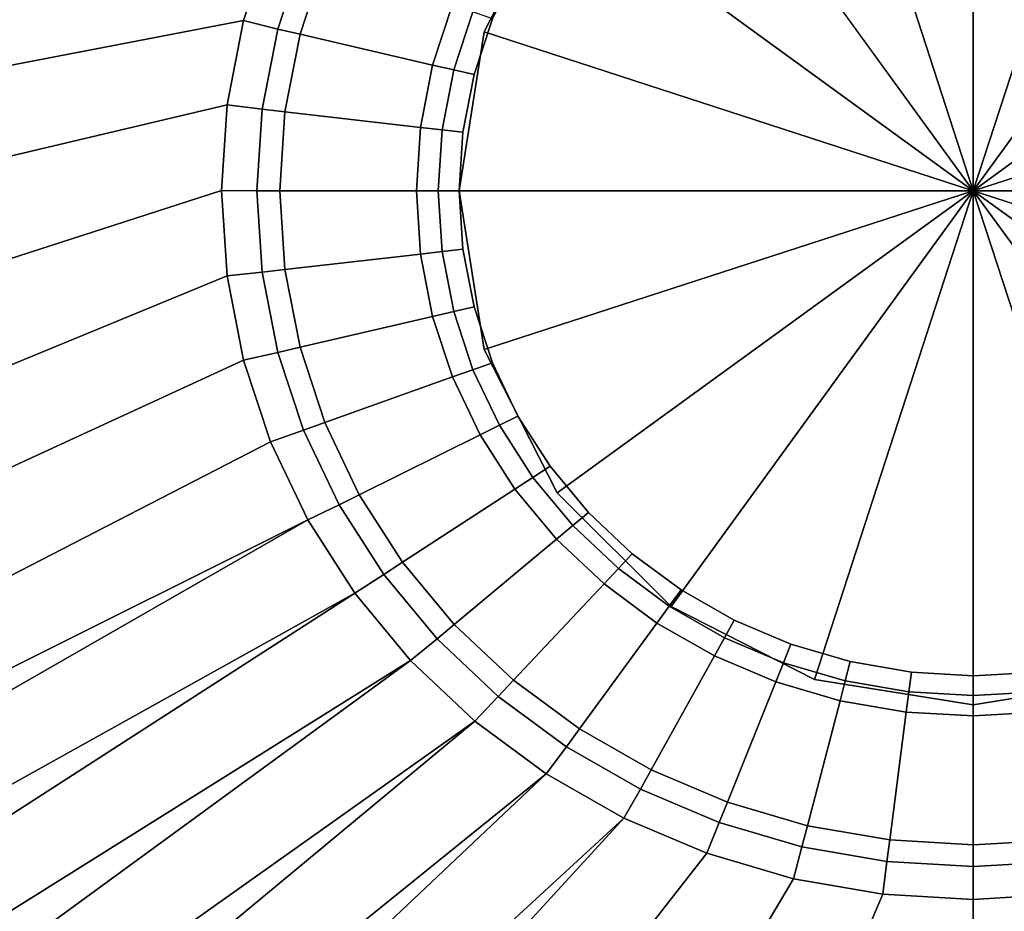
# Model space of a CAD drawing. Extents: x 0 to 1.75, y -0.8 to 0.
# Tile 35 of 77: x 0.8194 to 0.8768, y -0.3228 to -0.2708. Entities that reach past the tile are written whole.
import ezdxf

# ---------------------------------------------------------------- set-up
doc = ezdxf.new("R2010")
doc.units = 0
for name, color, linetype in [('L1_BECKEN_AUSSEN_0', 7, 'CONTINUOUS'), ('L2_BECKEN_INNEN_0', 7, 'CONTINUOUS'), ('L3_DRAIN_004_D60', 7, 'CONTINUOUS')]:
    doc.layers.add(name, color=color, linetype=linetype)

msp = doc.modelspace()

# ---------------------------------------------------------------- linework, layer by layer
at = {"layer": 'L1_BECKEN_AUSSEN_0', "color": 153}
for points, invisible_edges in [([(0.875, -0.4, 0.153849), (0.708174, -0.214834, 0.153849), (0.757253, -0.213027, 0.153849), (0.875, -0.4, 0.153849)], 13), ([(0.875, -0.4, 0.153849), (0.757253, -0.213027, 0.153849), (0.875, -0.213027, 0.153849), (0.875, -0.4, 0.153849)], 9), ([(0.992747, -0.213027, 0.153849), (0.875, -0.4, 0.153849), (0.875, -0.213027, 0.153849), (0.992747, -0.213027, 0.153849)], 9), ([(0.875, -0.4, 0.153849), (0.992747, -0.213027, 0.153849), (1.306351, -0.4, 0.153849), (0.875, -0.4, 0.153849)], 11), ([(0.875, -0.4, 0.153849), (0.654324, -0.219254, 0.153849), (0.708174, -0.214834, 0.153849), (0.875, -0.4, 0.153849)], 13), ([(0.875, -0.4, 0.153849), (0.616042, -0.224202, 0.153849), (0.654324, -0.219254, 0.153849), (0.875, -0.4, 0.153849)], 13), ([(0.875, -0.4, 0.153849), (0.579718, -0.231756, 0.153849), (0.616042, -0.224202, 0.153849), (0.875, -0.4, 0.153849)], 13), ([(0.875, -0.4, 0.153849), (0.546256, -0.242096, 0.153849), (0.579718, -0.231756, 0.153849), (0.875, -0.4, 0.153849)], 13), ([(0.875, -0.4, 0.153849), (0.515172, -0.256605, 0.153849), (0.546256, -0.242096, 0.153849), (0.875, -0.4, 0.153849)], 13), ([(0.875, -0.4, 0.153849), (0.489, -0.274282, 0.153849), (0.515172, -0.256605, 0.153849), (0.875, -0.4, 0.153849)], 13), ([(0.875, -0.4, 0.153849), (0.468908, -0.294021, 0.153849), (0.489, -0.274282, 0.153849), (0.875, -0.4, 0.153849)], 13), ([(0.875, -0.4, 0.153849), (0.456343, -0.31537, 0.153849), (0.468908, -0.294021, 0.153849), (0.875, -0.4, 0.153849)], 13), ([(0.875, -0.4, 0.153849), (0.448526, -0.337916, 0.153849), (0.456343, -0.31537, 0.153849), (0.875, -0.4, 0.153849)], 13)]:
    msp.add_3dface(points, dxfattribs=dict(at, invisible_edges=invisible_edges))
at = {"layer": 'L2_BECKEN_INNEN_0', "color": 8}
for points, invisible_edges in [([(0.86782, -0.25325, 0.179051), (0.871384, -0.308834, 0.179051), (0.871384, -0.252634, 0.179051), (0.86782, -0.25325, 0.179051)], 11), ([(0.871384, -0.252634, 0.179051), (0.875, -0.309041, 0.179051), (0.875, -0.252428, 0.179051), (0.871384, -0.252634, 0.179051)], 11), ([(0.871384, -0.252634, 0.179051), (0.871384, -0.308834, 0.179051), (0.875, -0.309041, 0.179051), (0.871384, -0.252634, 0.179051)], 13), ([(0.875, -0.252428, 0.179051), (0.875, -0.309041, 0.179051), (0.878616, -0.252634, 0.179051), (0.875, -0.252428, 0.179051)], 11), ([(0.878616, -0.252634, 0.179051), (0.875, -0.309041, 0.179051), (0.878616, -0.308834, 0.179051), (0.878616, -0.252634, 0.179051)], 13), ([(0.864361, -0.254267, 0.179051), (0.86782, -0.308218, 0.179051), (0.86782, -0.25325, 0.179051), (0.864361, -0.254267, 0.179051)], 11), ([(0.86782, -0.25325, 0.179051), (0.86782, -0.308218, 0.179051), (0.871384, -0.308834, 0.179051), (0.86782, -0.25325, 0.179051)], 13), ([(0.861057, -0.25567, 0.179051), (0.864361, -0.307201, 0.179051), (0.864361, -0.254267, 0.179051), (0.861057, -0.25567, 0.179051)], 11), ([(0.864361, -0.254267, 0.179051), (0.864361, -0.307201, 0.179051), (0.86782, -0.308218, 0.179051), (0.864361, -0.254267, 0.179051)], 13), ([(0.857957, -0.257439, 0.179051), (0.861057, -0.305798, 0.179051), (0.861057, -0.25567, 0.179051), (0.857957, -0.257439, 0.179051)], 11), ([(0.861057, -0.25567, 0.179051), (0.861057, -0.305798, 0.179051), (0.864361, -0.307201, 0.179051), (0.861057, -0.25567, 0.179051)], 13), ([(0.838907, -0.257207, 0.182841), (0.536417, -0.264628, 0.182893), (0.511853, -0.280805, 0.182987), (0.838907, -0.257207, 0.182841)], 8), ([(0.838907, -0.257207, 0.182841), (0.511853, -0.280805, 0.182987), (0.836168, -0.261483, 0.182841), (0.838907, -0.257207, 0.182841)], 8), ([(0.855105, -0.259547, 0.179051), (0.855105, -0.301922, 0.179051), (0.857957, -0.257439, 0.179051), (0.855105, -0.259547, 0.179051)], 11), ([(0.857957, -0.257439, 0.179051), (0.855105, -0.301922, 0.179051), (0.857957, -0.30403, 0.179051), (0.857957, -0.257439, 0.179051)], 13), ([(0.857957, -0.257439, 0.179051), (0.857957, -0.30403, 0.179051), (0.861057, -0.305798, 0.179051), (0.857957, -0.257439, 0.179051)], 13), ([(0.852543, -0.261964, 0.179051), (0.855105, -0.301922, 0.179051), (0.855105, -0.259547, 0.179051), (0.852543, -0.261964, 0.179051)], 11), ([(0.836168, -0.261483, 0.182841), (0.511853, -0.280805, 0.182987), (0.493003, -0.298926, 0.183055), (0.836168, -0.261483, 0.182841)], 8), ([(0.836168, -0.261483, 0.182841), (0.493003, -0.298926, 0.183055), (0.833994, -0.266039, 0.182841), (0.836168, -0.261483, 0.182841)], 8), ([(0.850309, -0.264654, 0.179051), (0.852543, -0.299505, 0.179051), (0.852543, -0.261964, 0.179051), (0.850309, -0.264654, 0.179051)], 11), ([(0.852543, -0.261964, 0.179051), (0.852543, -0.299505, 0.179051), (0.855105, -0.301922, 0.179051), (0.852543, -0.261964, 0.179051)], 13), ([(0.848434, -0.26758, 0.179051), (0.850309, -0.296814, 0.179051), (0.850309, -0.264654, 0.179051), (0.848434, -0.26758, 0.179051)], 11), ([(0.850309, -0.264654, 0.179051), (0.850309, -0.296814, 0.179051), (0.852543, -0.299505, 0.179051), (0.850309, -0.264654, 0.179051)], 13), ([(0.833994, -0.266039, 0.182841), (0.493003, -0.298926, 0.183055), (0.481085, -0.318527, 0.183123), (0.833994, -0.266039, 0.182841)], 8), ([(0.481085, -0.318527, 0.183123), (0.832418, -0.270809, 0.182841), (0.833994, -0.266039, 0.182841), (0.481085, -0.318527, 0.183123)], 9), ([(0.83442, -0.271297, 0.182841), (0.833994, -0.266039, 0.182841), (0.832418, -0.270809, 0.182841), (0.83442, -0.271297, 0.182841)], 9), ([(0.833994, -0.266039, 0.182841), (0.83442, -0.271297, 0.182841), (0.835921, -0.266751, 0.182841), (0.833994, -0.266039, 0.182841)], 9), ([(0.835719, -0.2716, 0.182361), (0.835921, -0.266751, 0.182841), (0.83442, -0.271297, 0.182841), (0.835719, -0.2716, 0.182361)], 9), ([(0.835921, -0.266751, 0.182841), (0.835719, -0.2716, 0.182361), (0.837173, -0.267199, 0.182361), (0.835921, -0.266751, 0.182841)], 9), ([(0.843453, -0.273398, 0.179505), (0.837173, -0.267199, 0.182361), (0.835719, -0.2716, 0.182361), (0.843453, -0.273398, 0.179505)], 9), ([(0.837173, -0.267199, 0.182361), (0.843453, -0.273398, 0.179505), (0.84462, -0.269864, 0.179505), (0.837173, -0.267199, 0.182361)], 9), ([(0.846948, -0.270697, 0.179051), (0.848434, -0.293889, 0.179051), (0.848434, -0.26758, 0.179051), (0.846948, -0.270697, 0.179051)], 11), ([(0.848434, -0.26758, 0.179051), (0.848434, -0.293889, 0.179051), (0.850309, -0.296814, 0.179051), (0.848434, -0.26758, 0.179051)], 13), ([(0.844683, -0.273684, 0.179051), (0.84462, -0.269864, 0.179505), (0.843453, -0.273398, 0.179505), (0.844683, -0.273684, 0.179051)], 9), ([(0.84462, -0.269864, 0.179505), (0.844683, -0.273684, 0.179051), (0.845805, -0.270288, 0.179051), (0.84462, -0.269864, 0.179505)], 9), ([(0.84587, -0.27396, 0.179051), (0.845805, -0.270288, 0.179051), (0.844683, -0.273684, 0.179051), (0.84587, -0.27396, 0.179051)], 9), ([(0.845805, -0.270288, 0.179051), (0.84587, -0.27396, 0.179051), (0.846948, -0.270697, 0.179051), (0.845805, -0.270288, 0.179051)], 9), ([(0.832418, -0.270809, 0.182841), (0.481085, -0.318527, 0.183123), (0.473625, -0.339554, 0.183151), (0.832418, -0.270809, 0.182841)], 9), ([(0.473625, -0.339554, 0.183151), (0.831464, -0.275724, 0.182841), (0.832418, -0.270809, 0.182841), (0.473625, -0.339554, 0.183151)], 9), ([(0.83351, -0.275981, 0.182841), (0.832418, -0.270809, 0.182841), (0.831464, -0.275724, 0.182841), (0.83351, -0.275981, 0.182841)], 9), ([(0.832418, -0.270809, 0.182841), (0.83351, -0.275981, 0.182841), (0.83442, -0.271297, 0.182841), (0.832418, -0.270809, 0.182841)], 9), ([(0.84587, -0.27396, 0.179051), (0.846948, -0.290772, 0.179051), (0.846948, -0.270697, 0.179051), (0.84587, -0.27396, 0.179051)], 11), ([(0.846948, -0.270697, 0.179051), (0.846948, -0.290772, 0.179051), (0.848434, -0.293889, 0.179051), (0.846948, -0.270697, 0.179051)], 13), ([(0.834839, -0.276133, 0.182361), (0.83442, -0.271297, 0.182841), (0.83351, -0.275981, 0.182841), (0.834839, -0.276133, 0.182361)], 9), ([(0.83442, -0.271297, 0.182841), (0.834839, -0.276133, 0.182361), (0.835719, -0.2716, 0.182361), (0.83442, -0.271297, 0.182841)], 9), ([(0.842746, -0.277039, 0.179505), (0.835719, -0.2716, 0.182361), (0.834839, -0.276133, 0.182361), (0.842746, -0.277039, 0.179505)], 9), ([(0.835719, -0.2716, 0.182361), (0.842746, -0.277039, 0.179505), (0.843453, -0.273398, 0.179505), (0.835719, -0.2716, 0.182361)], 9), ([(0.844004, -0.277183, 0.179051), (0.843453, -0.273398, 0.179505), (0.842746, -0.277039, 0.179505), (0.844004, -0.277183, 0.179051)], 9), ([(0.843453, -0.273398, 0.179505), (0.844004, -0.277183, 0.179051), (0.844683, -0.273684, 0.179051), (0.843453, -0.273398, 0.179505)], 9), ([(0.845217, -0.277322, 0.179051), (0.844683, -0.273684, 0.179051), (0.844004, -0.277183, 0.179051), (0.845217, -0.277322, 0.179051)], 9), ([(0.844683, -0.273684, 0.179051), (0.845217, -0.277322, 0.179051), (0.84587, -0.27396, 0.179051), (0.844683, -0.273684, 0.179051)], 9), ([(0.845217, -0.277322, 0.179051), (0.84587, -0.287508, 0.179051), (0.84587, -0.27396, 0.179051), (0.845217, -0.277322, 0.179051)], 11), ([(0.84587, -0.27396, 0.179051), (0.84587, -0.287508, 0.179051), (0.846948, -0.290772, 0.179051), (0.84587, -0.27396, 0.179051)], 13), ([(0.831464, -0.275724, 0.182841), (0.473625, -0.339554, 0.183151), (0.469713, -0.361257, 0.183161), (0.831464, -0.275724, 0.182841)], 9), ([(0.469713, -0.361257, 0.183161), (0.831144, -0.280712, 0.182841), (0.831464, -0.275724, 0.182841), (0.469713, -0.361257, 0.183161)], 9), ([(0.833205, -0.280734, 0.182841), (0.831464, -0.275724, 0.182841), (0.831144, -0.280712, 0.182841), (0.833205, -0.280734, 0.182841)], 9), ([(0.831464, -0.275724, 0.182841), (0.833205, -0.280734, 0.182841), (0.83351, -0.275981, 0.182841), (0.831464, -0.275724, 0.182841)], 9), ([(0.834544, -0.280734, 0.182361), (0.83351, -0.275981, 0.182841), (0.833205, -0.280734, 0.182841), (0.834544, -0.280734, 0.182361)], 9), ([(0.83351, -0.275981, 0.182841), (0.834544, -0.280734, 0.182361), (0.834839, -0.276133, 0.182361), (0.83351, -0.275981, 0.182841)], 9), ([(0.842509, -0.280734, 0.179505), (0.834839, -0.276133, 0.182361), (0.834544, -0.280734, 0.182361), (0.842509, -0.280734, 0.179505)], 9), ([(0.834839, -0.276133, 0.182361), (0.842509, -0.280734, 0.179505), (0.842746, -0.277039, 0.179505), (0.834839, -0.276133, 0.182361)], 9), ([(0.843776, -0.280734, 0.179051), (0.842746, -0.277039, 0.179505), (0.842509, -0.280734, 0.179505), (0.843776, -0.280734, 0.179051)], 9), ([(0.842746, -0.277039, 0.179505), (0.843776, -0.280734, 0.179051), (0.844004, -0.277183, 0.179051), (0.842746, -0.277039, 0.179505)], 9), ([(0.844998, -0.280734, 0.179051), (0.844004, -0.277183, 0.179051), (0.843776, -0.280734, 0.179051), (0.844998, -0.280734, 0.179051)], 9), ([(0.844004, -0.277183, 0.179051), (0.844998, -0.280734, 0.179051), (0.845217, -0.277322, 0.179051), (0.844004, -0.277183, 0.179051)], 9), ([(0.845217, -0.284146, 0.179051), (0.845217, -0.277322, 0.179051), (0.844998, -0.280734, 0.179051), (0.845217, -0.284146, 0.179051)], 9), ([(0.845217, -0.277322, 0.179051), (0.845217, -0.284146, 0.179051), (0.84587, -0.287508, 0.179051), (0.845217, -0.277322, 0.179051)], 13), ([(0.469713, -0.434604, 0.183161), (0.831144, -0.280712, 0.182841), (0.46884, -0.397931, 0.183182), (0.469713, -0.434604, 0.183161)], 9), ([(0.831144, -0.280712, 0.182841), (0.469713, -0.361257, 0.183161), (0.46884, -0.397931, 0.183182), (0.831144, -0.280712, 0.182841)], 9), ([(0.831144, -0.280712, 0.182841), (0.469713, -0.434604, 0.183161), (0.831464, -0.285699, 0.182841), (0.831144, -0.280712, 0.182841)], 9), ([(0.831464, -0.285699, 0.182841), (0.833205, -0.280734, 0.182841), (0.831144, -0.280712, 0.182841), (0.831464, -0.285699, 0.182841)], 9), ([(0.833205, -0.280734, 0.182841), (0.831464, -0.285699, 0.182841), (0.83351, -0.285487, 0.182841), (0.833205, -0.280734, 0.182841)], 9), ([(0.83351, -0.285487, 0.182841), (0.834544, -0.280734, 0.182361), (0.833205, -0.280734, 0.182841), (0.83351, -0.285487, 0.182841)], 9), ([(0.834544, -0.280734, 0.182361), (0.83351, -0.285487, 0.182841), (0.834839, -0.285335, 0.182361), (0.834544, -0.280734, 0.182361)], 9), ([(0.834839, -0.285335, 0.182361), (0.842509, -0.280734, 0.179505), (0.834544, -0.280734, 0.182361), (0.834839, -0.285335, 0.182361)], 9), ([(0.842509, -0.280734, 0.179505), (0.834839, -0.285335, 0.182361), (0.842746, -0.284429, 0.179505), (0.842509, -0.280734, 0.179505)], 9), ([(0.842746, -0.284429, 0.179505), (0.843776, -0.280734, 0.179051), (0.842509, -0.280734, 0.179505), (0.842746, -0.284429, 0.179505)], 9), ([(0.843776, -0.280734, 0.179051), (0.842746, -0.284429, 0.179505), (0.844004, -0.284285, 0.179051), (0.843776, -0.280734, 0.179051)], 9), ([(0.844004, -0.284285, 0.179051), (0.844998, -0.280734, 0.179051), (0.843776, -0.280734, 0.179051), (0.844004, -0.284285, 0.179051)], 9), ([(0.844998, -0.280734, 0.179051), (0.844004, -0.284285, 0.179051), (0.845217, -0.284146, 0.179051), (0.844998, -0.280734, 0.179051)], 9), ([(0.843453, -0.28807, 0.179505), (0.844004, -0.284285, 0.179051), (0.842746, -0.284429, 0.179505), (0.843453, -0.28807, 0.179505)], 9), ([(0.844004, -0.284285, 0.179051), (0.843453, -0.28807, 0.179505), (0.844683, -0.287784, 0.179051), (0.844004, -0.284285, 0.179051)], 9), ([(0.844683, -0.287784, 0.179051), (0.845217, -0.284146, 0.179051), (0.844004, -0.284285, 0.179051), (0.844683, -0.287784, 0.179051)], 9), ([(0.845217, -0.284146, 0.179051), (0.844683, -0.287784, 0.179051), (0.84587, -0.287508, 0.179051), (0.845217, -0.284146, 0.179051)], 9), ([(0.835719, -0.289869, 0.182361), (0.842746, -0.284429, 0.179505), (0.834839, -0.285335, 0.182361), (0.835719, -0.289869, 0.182361)], 9), ([(0.842746, -0.284429, 0.179505), (0.835719, -0.289869, 0.182361), (0.843453, -0.28807, 0.179505), (0.842746, -0.284429, 0.179505)], 9), ([(0.832418, -0.290614, 0.182841), (0.83351, -0.285487, 0.182841), (0.831464, -0.285699, 0.182841), (0.832418, -0.290614, 0.182841)], 9), ([(0.83351, -0.285487, 0.182841), (0.832418, -0.290614, 0.182841), (0.83442, -0.290171, 0.182841), (0.83351, -0.285487, 0.182841)], 9), ([(0.83442, -0.290171, 0.182841), (0.834839, -0.285335, 0.182361), (0.83351, -0.285487, 0.182841), (0.83442, -0.290171, 0.182841)], 9), ([(0.834839, -0.285335, 0.182361), (0.83442, -0.290171, 0.182841), (0.835719, -0.289869, 0.182361), (0.834839, -0.285335, 0.182361)], 9), ([(0.473625, -0.456307, 0.183151), (0.831464, -0.285699, 0.182841), (0.469713, -0.434604, 0.183161), (0.473625, -0.456307, 0.183151)], 9), ([(0.831464, -0.285699, 0.182841), (0.473625, -0.456307, 0.183151), (0.832418, -0.290614, 0.182841), (0.831464, -0.285699, 0.182841)], 9), ([(0.84462, -0.291605, 0.179505), (0.844683, -0.287784, 0.179051), (0.843453, -0.28807, 0.179505), (0.84462, -0.291605, 0.179505)], 9), ([(0.844683, -0.287784, 0.179051), (0.84462, -0.291605, 0.179505), (0.845805, -0.291181, 0.179051), (0.844683, -0.287784, 0.179051)], 9), ([(0.845805, -0.291181, 0.179051), (0.84587, -0.287508, 0.179051), (0.844683, -0.287784, 0.179051), (0.845805, -0.291181, 0.179051)], 9), ([(0.84587, -0.287508, 0.179051), (0.845805, -0.291181, 0.179051), (0.846948, -0.290772, 0.179051), (0.84587, -0.287508, 0.179051)], 9), ([(0.837173, -0.294269, 0.182361), (0.843453, -0.28807, 0.179505), (0.835719, -0.289869, 0.182361), (0.837173, -0.294269, 0.182361)], 9), ([(0.843453, -0.28807, 0.179505), (0.837173, -0.294269, 0.182361), (0.84462, -0.291605, 0.179505), (0.843453, -0.28807, 0.179505)], 9), ([(0.835921, -0.294717, 0.182841), (0.835719, -0.289869, 0.182361), (0.83442, -0.290171, 0.182841), (0.835921, -0.294717, 0.182841)], 9), ([(0.835719, -0.289869, 0.182361), (0.835921, -0.294717, 0.182841), (0.837173, -0.294269, 0.182361), (0.835719, -0.289869, 0.182361)], 9), ([(0.481085, -0.477334, 0.183123), (0.832418, -0.290614, 0.182841), (0.473625, -0.456307, 0.183151), (0.481085, -0.477334, 0.183123)], 9), ([(0.832418, -0.290614, 0.182841), (0.481085, -0.477334, 0.183123), (0.833994, -0.295384, 0.182841), (0.832418, -0.290614, 0.182841)], 9), ([(0.833994, -0.295384, 0.182841), (0.83442, -0.290171, 0.182841), (0.832418, -0.290614, 0.182841), (0.833994, -0.295384, 0.182841)], 9), ([(0.83442, -0.290171, 0.182841), (0.833994, -0.295384, 0.182841), (0.835921, -0.294717, 0.182841), (0.83442, -0.290171, 0.182841)], 9), ([(0.846231, -0.29498, 0.179505), (0.845805, -0.291181, 0.179051), (0.84462, -0.291605, 0.179505), (0.846231, -0.29498, 0.179505)], 9), ([(0.847353, -0.294425, 0.179051), (0.846948, -0.290772, 0.179051), (0.845805, -0.291181, 0.179051), (0.847353, -0.294425, 0.179051)], 9), ([(0.845805, -0.291181, 0.179051), (0.846231, -0.29498, 0.179505), (0.847353, -0.294425, 0.179051), (0.845805, -0.291181, 0.179051)], 9), ([(0.846948, -0.290772, 0.179051), (0.847353, -0.294425, 0.179051), (0.848434, -0.293889, 0.179051), (0.846948, -0.290772, 0.179051)], 9), ([(0.839178, -0.298473, 0.182361), (0.84462, -0.291605, 0.179505), (0.837173, -0.294269, 0.182361), (0.839178, -0.298473, 0.182361)], 9), ([(0.84462, -0.291605, 0.179505), (0.839178, -0.298473, 0.182361), (0.846231, -0.29498, 0.179505), (0.84462, -0.291605, 0.179505)], 9), ([(0.849303, -0.297469, 0.179051), (0.848434, -0.293889, 0.179051), (0.847353, -0.294425, 0.179051), (0.849303, -0.297469, 0.179051)], 9), ([(0.848434, -0.293889, 0.179051), (0.849303, -0.297469, 0.179051), (0.850309, -0.296814, 0.179051), (0.848434, -0.293889, 0.179051)], 9), ([(0.837993, -0.299059, 0.182841), (0.837173, -0.294269, 0.182361), (0.835921, -0.294717, 0.182841), (0.837993, -0.299059, 0.182841)], 9), ([(0.837173, -0.294269, 0.182361), (0.837993, -0.299059, 0.182841), (0.839178, -0.298473, 0.182361), (0.837173, -0.294269, 0.182361)], 9), ([(0.84826, -0.298148, 0.179505), (0.847353, -0.294425, 0.179051), (0.846231, -0.29498, 0.179505), (0.84826, -0.298148, 0.179505)], 9), ([(0.847353, -0.294425, 0.179051), (0.84826, -0.298148, 0.179505), (0.849303, -0.297469, 0.179051), (0.847353, -0.294425, 0.179051)], 9), ([(0.836168, -0.29994, 0.182841), (0.835921, -0.294717, 0.182841), (0.833994, -0.295384, 0.182841), (0.836168, -0.29994, 0.182841)], 9), ([(0.835921, -0.294717, 0.182841), (0.836168, -0.29994, 0.182841), (0.837993, -0.299059, 0.182841), (0.835921, -0.294717, 0.182841)], 9), ([(0.841705, -0.302417, 0.182361), (0.846231, -0.29498, 0.179505), (0.839178, -0.298473, 0.182361), (0.841705, -0.302417, 0.182361)], 9), ([(0.846231, -0.29498, 0.179505), (0.841705, -0.302417, 0.182361), (0.84826, -0.298148, 0.179505), (0.846231, -0.29498, 0.179505)], 9), ([(0.836168, -0.29994, 0.182841), (0.833994, -0.295384, 0.182841), (0.481085, -0.477334, 0.183123), (0.836168, -0.29994, 0.182841)], 8), ([(0.851629, -0.300269, 0.179051), (0.850309, -0.296814, 0.179051), (0.849303, -0.297469, 0.179051), (0.851629, -0.300269, 0.179051)], 9), ([(0.850309, -0.296814, 0.179051), (0.851629, -0.300269, 0.179051), (0.852543, -0.299505, 0.179051), (0.850309, -0.296814, 0.179051)], 9), ([(0.85068, -0.301062, 0.179505), (0.849303, -0.297469, 0.179051), (0.84826, -0.298148, 0.179505), (0.85068, -0.301062, 0.179505)], 9), ([(0.849303, -0.297469, 0.179051), (0.85068, -0.301062, 0.179505), (0.851629, -0.300269, 0.179051), (0.849303, -0.297469, 0.179051)], 9), ([(0.840604, -0.303134, 0.182841), (0.839178, -0.298473, 0.182361), (0.837993, -0.299059, 0.182841), (0.840604, -0.303134, 0.182841)], 9), ([(0.839178, -0.298473, 0.182361), (0.840604, -0.303134, 0.182841), (0.841705, -0.302417, 0.182361), (0.839178, -0.298473, 0.182361)], 9), ([(0.844718, -0.306045, 0.182361), (0.84826, -0.298148, 0.179505), (0.841705, -0.302417, 0.182361), (0.844718, -0.306045, 0.182361)], 9), ([(0.84826, -0.298148, 0.179505), (0.844718, -0.306045, 0.182361), (0.85068, -0.301062, 0.179505), (0.84826, -0.298148, 0.179505)], 9), ([(0.838907, -0.304216, 0.182841), (0.837993, -0.299059, 0.182841), (0.836168, -0.29994, 0.182841), (0.838907, -0.304216, 0.182841)], 9), ([(0.837993, -0.299059, 0.182841), (0.838907, -0.304216, 0.182841), (0.840604, -0.303134, 0.182841), (0.837993, -0.299059, 0.182841)], 9), ([(0.854295, -0.302785, 0.179051), (0.852543, -0.299505, 0.179051), (0.851629, -0.300269, 0.179051), (0.854295, -0.302785, 0.179051)], 9), ([(0.852543, -0.299505, 0.179051), (0.854295, -0.302785, 0.179051), (0.855105, -0.301922, 0.179051), (0.852543, -0.299505, 0.179051)], 9), ([(0.836168, -0.29994, 0.182841), (0.481085, -0.477334, 0.183123), (0.493003, -0.496935, 0.183055), (0.836168, -0.29994, 0.182841)], 8), ([(0.838907, -0.304216, 0.182841), (0.836168, -0.29994, 0.182841), (0.493003, -0.496935, 0.183055), (0.838907, -0.304216, 0.182841)], 8), ([(0.853454, -0.30368, 0.179505), (0.851629, -0.300269, 0.179051), (0.85068, -0.301062, 0.179505), (0.853454, -0.30368, 0.179505)], 9), ([(0.851629, -0.300269, 0.179051), (0.853454, -0.30368, 0.179505), (0.854295, -0.302785, 0.179051), (0.851629, -0.300269, 0.179051)], 9), ([(0.848173, -0.309305, 0.182361), (0.85068, -0.301062, 0.179505), (0.844718, -0.306045, 0.182361), (0.848173, -0.309305, 0.182361)], 9), ([(0.85068, -0.301062, 0.179505), (0.848173, -0.309305, 0.182361), (0.853454, -0.30368, 0.179505), (0.85068, -0.301062, 0.179505)], 9), ([(0.857263, -0.304979, 0.179051), (0.855105, -0.301922, 0.179051), (0.854295, -0.302785, 0.179051), (0.857263, -0.304979, 0.179051)], 9), ([(0.855105, -0.301922, 0.179051), (0.857263, -0.304979, 0.179051), (0.857957, -0.30403, 0.179051), (0.855105, -0.301922, 0.179051)], 9), ([(0.843716, -0.306883, 0.182841), (0.841705, -0.302417, 0.182361), (0.840604, -0.303134, 0.182841), (0.843716, -0.306883, 0.182841)], 9), ([(0.841705, -0.302417, 0.182361), (0.843716, -0.306883, 0.182841), (0.844718, -0.306045, 0.182361), (0.841705, -0.302417, 0.182361)], 9), ([(0.842173, -0.30815, 0.182841), (0.840604, -0.303134, 0.182841), (0.838907, -0.304216, 0.182841), (0.842173, -0.30815, 0.182841)], 9), ([(0.840604, -0.303134, 0.182841), (0.842173, -0.30815, 0.182841), (0.843716, -0.306883, 0.182841), (0.840604, -0.303134, 0.182841)], 9), ([(0.856543, -0.305963, 0.179505), (0.854295, -0.302785, 0.179051), (0.853454, -0.30368, 0.179505), (0.856543, -0.305963, 0.179505)], 9), ([(0.854295, -0.302785, 0.179051), (0.856543, -0.305963, 0.179505), (0.857263, -0.304979, 0.179051), (0.854295, -0.302785, 0.179051)], 9), ([(0.852018, -0.312147, 0.182361), (0.853454, -0.30368, 0.179505), (0.848173, -0.309305, 0.182361), (0.852018, -0.312147, 0.182361)], 9), ([(0.853454, -0.30368, 0.179505), (0.852018, -0.312147, 0.182361), (0.856543, -0.305963, 0.179505), (0.853454, -0.30368, 0.179505)], 9), ([(0.838907, -0.304216, 0.182841), (0.493003, -0.496935, 0.183055), (0.511853, -0.515056, 0.182987), (0.838907, -0.304216, 0.182841)], 8), ([(0.842173, -0.30815, 0.182841), (0.838907, -0.304216, 0.182841), (0.511853, -0.515056, 0.182987), (0.842173, -0.30815, 0.182841)], 8), ([(0.860489, -0.306819, 0.179051), (0.857957, -0.30403, 0.179051), (0.857263, -0.304979, 0.179051), (0.860489, -0.306819, 0.179051)], 9), ([(0.857957, -0.30403, 0.179051), (0.860489, -0.306819, 0.179051), (0.861057, -0.305798, 0.179051), (0.857957, -0.30403, 0.179051)], 9), ([(0.859901, -0.307878, 0.179505), (0.857263, -0.304979, 0.179051), (0.856543, -0.305963, 0.179505), (0.859901, -0.307878, 0.179505)], 9), ([(0.857263, -0.304979, 0.179051), (0.859901, -0.307878, 0.179505), (0.860489, -0.306819, 0.179051), (0.857263, -0.304979, 0.179051)], 9), ([(0.847285, -0.31025, 0.182841), (0.844718, -0.306045, 0.182361), (0.843716, -0.306883, 0.182841), (0.847285, -0.31025, 0.182841)], 9), ([(0.844718, -0.306045, 0.182361), (0.847285, -0.31025, 0.182841), (0.848173, -0.309305, 0.182361), (0.844718, -0.306045, 0.182361)], 9), ([(0.856199, -0.314532, 0.182361), (0.856543, -0.305963, 0.179505), (0.852018, -0.312147, 0.182361), (0.856199, -0.314532, 0.182361)], 9), ([(0.856543, -0.305963, 0.179505), (0.856199, -0.314532, 0.182361), (0.859901, -0.307878, 0.179505), (0.856543, -0.305963, 0.179505)], 9), ([(0.863928, -0.308279, 0.179051), (0.861057, -0.305798, 0.179051), (0.860489, -0.306819, 0.179051), (0.863928, -0.308279, 0.179051)], 9), ([(0.861057, -0.305798, 0.179051), (0.863928, -0.308279, 0.179051), (0.864361, -0.307201, 0.179051), (0.861057, -0.305798, 0.179051)], 9), ([(0.845918, -0.311683, 0.182841), (0.843716, -0.306883, 0.182841), (0.842173, -0.30815, 0.182841), (0.845918, -0.311683, 0.182841)], 9), ([(0.843716, -0.306883, 0.182841), (0.845918, -0.311683, 0.182841), (0.847285, -0.31025, 0.182841), (0.843716, -0.306883, 0.182841)], 9), ([(0.863478, -0.309397, 0.179505), (0.860489, -0.306819, 0.179051), (0.859901, -0.307878, 0.179505), (0.863478, -0.309397, 0.179505)], 9), ([(0.860489, -0.306819, 0.179051), (0.863478, -0.309397, 0.179505), (0.863928, -0.308279, 0.179051), (0.860489, -0.306819, 0.179051)], 9), ([(0.867528, -0.309337, 0.179051), (0.864361, -0.307201, 0.179051), (0.863928, -0.308279, 0.179051), (0.867528, -0.309337, 0.179051)], 9), ([(0.864361, -0.307201, 0.179051), (0.867528, -0.309337, 0.179051), (0.86782, -0.308218, 0.179051), (0.864361, -0.307201, 0.179051)], 9), ([(0.860654, -0.316423, 0.182361), (0.859901, -0.307878, 0.179505), (0.856199, -0.314532, 0.182361), (0.860654, -0.316423, 0.182361)], 9), ([(0.859901, -0.307878, 0.179505), (0.860654, -0.316423, 0.182361), (0.863478, -0.309397, 0.179505), (0.859901, -0.307878, 0.179505)], 9), ([(0.842173, -0.30815, 0.182841), (0.511853, -0.515056, 0.182987), (0.536417, -0.531233, 0.182893), (0.842173, -0.30815, 0.182841)], 8), ([(0.845918, -0.311683, 0.182841), (0.842173, -0.30815, 0.182841), (0.536417, -0.531233, 0.182893), (0.845918, -0.311683, 0.182841)], 8), ([(0.867224, -0.310498, 0.179505), (0.863928, -0.308279, 0.179051), (0.863478, -0.309397, 0.179505), (0.867224, -0.310498, 0.179505)], 9), ([(0.863928, -0.308279, 0.179051), (0.867224, -0.310498, 0.179505), (0.867528, -0.309337, 0.179051), (0.863928, -0.308279, 0.179051)], 9), ([(0.871236, -0.309979, 0.179051), (0.86782, -0.308218, 0.179051), (0.867528, -0.309337, 0.179051), (0.871236, -0.309979, 0.179051)], 9), ([(0.86782, -0.308218, 0.179051), (0.871236, -0.309979, 0.179051), (0.871384, -0.308834, 0.179051), (0.86782, -0.308218, 0.179051)], 9), ([(0.875, -0.310193, 0.179051), (0.871384, -0.308834, 0.179051), (0.871236, -0.309979, 0.179051), (0.875, -0.310193, 0.179051)], 9), ([(0.871384, -0.308834, 0.179051), (0.875, -0.310193, 0.179051), (0.875, -0.309041, 0.179051), (0.871384, -0.308834, 0.179051)], 9), ([(0.875, -0.309041, 0.179051), (0.878764, -0.309979, 0.179051), (0.878616, -0.308834, 0.179051), (0.875, -0.309041, 0.179051)], 9), ([(0.878764, -0.309979, 0.179051), (0.875, -0.309041, 0.179051), (0.875, -0.310193, 0.179051), (0.878764, -0.309979, 0.179051)], 9), ([(0.851258, -0.313187, 0.182841), (0.848173, -0.309305, 0.182361), (0.847285, -0.31025, 0.182841), (0.851258, -0.313187, 0.182841)], 9), ([(0.848173, -0.309305, 0.182361), (0.851258, -0.313187, 0.182841), (0.852018, -0.312147, 0.182361), (0.848173, -0.309305, 0.182361)], 9), ([(0.865318, -0.317795, 0.182361), (0.863478, -0.309397, 0.179505), (0.860654, -0.316423, 0.182361), (0.865318, -0.317795, 0.182361)], 9), ([(0.863478, -0.309397, 0.179505), (0.865318, -0.317795, 0.182361), (0.867224, -0.310498, 0.179505), (0.863478, -0.309397, 0.179505)], 9), ([(0.871084, -0.311165, 0.179505), (0.867528, -0.309337, 0.179051), (0.867224, -0.310498, 0.179505), (0.871084, -0.311165, 0.179505)], 9), ([(0.867528, -0.309337, 0.179051), (0.871084, -0.311165, 0.179505), (0.871236, -0.309979, 0.179051), (0.867528, -0.309337, 0.179051)], 9), ([(0.875, -0.311389, 0.179505), (0.871236, -0.309979, 0.179051), (0.871084, -0.311165, 0.179505), (0.875, -0.311389, 0.179505)], 9), ([(0.871236, -0.309979, 0.179051), (0.875, -0.311389, 0.179505), (0.875, -0.310193, 0.179051), (0.871236, -0.309979, 0.179051)], 9), ([(0.875, -0.310193, 0.179051), (0.878916, -0.311165, 0.179505), (0.878764, -0.309979, 0.179051), (0.875, -0.310193, 0.179051)], 9), ([(0.878916, -0.311165, 0.179505), (0.875, -0.310193, 0.179051), (0.875, -0.311389, 0.179505), (0.878916, -0.311165, 0.179505)], 9), ([(0.850087, -0.314764, 0.182841), (0.847285, -0.31025, 0.182841), (0.845918, -0.311683, 0.182841), (0.850087, -0.314764, 0.182841)], 9), ([(0.847285, -0.31025, 0.182841), (0.850087, -0.314764, 0.182841), (0.851258, -0.313187, 0.182841), (0.847285, -0.31025, 0.182841)], 9), ([(0.870124, -0.318625, 0.182361), (0.867224, -0.310498, 0.179505), (0.865318, -0.317795, 0.182361), (0.870124, -0.318625, 0.182361)], 9), ([(0.867224, -0.310498, 0.179505), (0.870124, -0.318625, 0.182361), (0.871084, -0.311165, 0.179505), (0.867224, -0.310498, 0.179505)], 9), ([(0.875, -0.318904, 0.182361), (0.871084, -0.311165, 0.179505), (0.870124, -0.318625, 0.182361), (0.875, -0.318904, 0.182361)], 9), ([(0.871084, -0.311165, 0.179505), (0.875, -0.318904, 0.182361), (0.875, -0.311389, 0.179505), (0.871084, -0.311165, 0.179505)], 9), ([(0.875, -0.311389, 0.179505), (0.879876, -0.318625, 0.182361), (0.878916, -0.311165, 0.179505), (0.875, -0.311389, 0.179505)], 9), ([(0.845918, -0.311683, 0.182841), (0.536417, -0.531233, 0.182893), (0.565539, -0.544425, 0.182782), (0.845918, -0.311683, 0.182841)], 8), ([(0.850087, -0.314764, 0.182841), (0.845918, -0.311683, 0.182841), (0.565539, -0.544425, 0.182782), (0.850087, -0.314764, 0.182841)], 8), ([(0.879876, -0.318625, 0.182361), (0.875, -0.311389, 0.179505), (0.875, -0.318904, 0.182361), (0.879876, -0.318625, 0.182361)], 9), ([(0.855577, -0.31565, 0.182841), (0.852018, -0.312147, 0.182361), (0.851258, -0.313187, 0.182841), (0.855577, -0.31565, 0.182841)], 9), ([(0.852018, -0.312147, 0.182361), (0.855577, -0.31565, 0.182841), (0.856199, -0.314532, 0.182361), (0.852018, -0.312147, 0.182361)], 9), ([(0.854619, -0.317349, 0.182841), (0.851258, -0.313187, 0.182841), (0.850087, -0.314764, 0.182841), (0.854619, -0.317349, 0.182841)], 9), ([(0.851258, -0.313187, 0.182841), (0.854619, -0.317349, 0.182841), (0.855577, -0.31565, 0.182841), (0.851258, -0.313187, 0.182841)], 9), ([(0.850087, -0.314764, 0.182841), (0.565539, -0.544425, 0.182782), (0.596907, -0.553861, 0.182692), (0.850087, -0.314764, 0.182841)], 8), ([(0.854619, -0.317349, 0.182841), (0.850087, -0.314764, 0.182841), (0.596907, -0.553861, 0.182692), (0.854619, -0.317349, 0.182841)], 8), ([(0.860179, -0.317604, 0.182841), (0.856199, -0.314532, 0.182361), (0.855577, -0.31565, 0.182841), (0.860179, -0.317604, 0.182841)], 9), ([(0.856199, -0.314532, 0.182361), (0.860179, -0.317604, 0.182841), (0.860654, -0.316423, 0.182361), (0.856199, -0.314532, 0.182361)], 9), ([(0.859448, -0.3194, 0.182841), (0.855577, -0.31565, 0.182841), (0.854619, -0.317349, 0.182841), (0.859448, -0.3194, 0.182841)], 9), ([(0.855577, -0.31565, 0.182841), (0.859448, -0.3194, 0.182841), (0.860179, -0.317604, 0.182841), (0.855577, -0.31565, 0.182841)], 9), ([(0.864998, -0.319021, 0.182841), (0.860654, -0.316423, 0.182361), (0.860179, -0.317604, 0.182841), (0.864998, -0.319021, 0.182841)], 9), ([(0.860654, -0.316423, 0.182361), (0.864998, -0.319021, 0.182841), (0.865318, -0.317795, 0.182361), (0.860654, -0.316423, 0.182361)], 9), ([(0.854619, -0.317349, 0.182841), (0.596907, -0.553861, 0.182692), (0.63101, -0.560756, 0.182613), (0.854619, -0.317349, 0.182841)], 8), ([(0.667047, -0.565348, 0.182571), (0.854619, -0.317349, 0.182841), (0.63101, -0.560756, 0.182613), (0.667047, -0.565348, 0.182571)], 9), ([(0.854619, -0.317349, 0.182841), (0.667047, -0.565348, 0.182571), (0.859448, -0.3194, 0.182841), (0.854619, -0.317349, 0.182841)], 9), ([(0.864505, -0.320886, 0.182841), (0.860179, -0.317604, 0.182841), (0.859448, -0.3194, 0.182841), (0.864505, -0.320886, 0.182841)], 9), ([(0.860179, -0.317604, 0.182841), (0.864505, -0.320886, 0.182841), (0.864998, -0.319021, 0.182841), (0.860179, -0.317604, 0.182841)], 9), ([(0.869962, -0.319879, 0.182841), (0.865318, -0.317795, 0.182361), (0.864998, -0.319021, 0.182841), (0.869962, -0.319879, 0.182841)], 9), ([(0.865318, -0.317795, 0.182361), (0.869962, -0.319879, 0.182841), (0.870124, -0.318625, 0.182361), (0.865318, -0.317795, 0.182361)], 9), ([(0.875, -0.320167, 0.182841), (0.870124, -0.318625, 0.182361), (0.869962, -0.319879, 0.182841), (0.875, -0.320167, 0.182841)], 9), ([(0.870124, -0.318625, 0.182361), (0.875, -0.320167, 0.182841), (0.875, -0.318904, 0.182361), (0.870124, -0.318625, 0.182361)], 9), ([(0.875, -0.318904, 0.182361), (0.880038, -0.319879, 0.182841), (0.879876, -0.318625, 0.182361), (0.875, -0.318904, 0.182361)], 9), ([(0.869714, -0.321787, 0.182841), (0.864998, -0.319021, 0.182841), (0.864505, -0.320886, 0.182841), (0.869714, -0.321787, 0.182841)], 9), ([(0.864998, -0.319021, 0.182841), (0.869714, -0.321787, 0.182841), (0.869962, -0.319879, 0.182841), (0.864998, -0.319021, 0.182841)], 9), ([(0.880038, -0.319879, 0.182841), (0.875, -0.318904, 0.182361), (0.875, -0.320167, 0.182841), (0.880038, -0.319879, 0.182841)], 9), ([(0.717768, -0.569451, 0.182535), (0.859448, -0.3194, 0.182841), (0.667047, -0.565348, 0.182571), (0.717768, -0.569451, 0.182535)], 9), ([(0.859448, -0.3194, 0.182841), (0.717768, -0.569451, 0.182535), (0.864505, -0.320886, 0.182841), (0.859448, -0.3194, 0.182841)], 9), ([(0.875, -0.322089, 0.182841), (0.869962, -0.319879, 0.182841), (0.869714, -0.321787, 0.182841), (0.875, -0.322089, 0.182841)], 9), ([(0.869962, -0.319879, 0.182841), (0.875, -0.322089, 0.182841), (0.875, -0.320167, 0.182841), (0.869962, -0.319879, 0.182841)], 9), ([(0.875, -0.320167, 0.182841), (0.880286, -0.321787, 0.182841), (0.880038, -0.319879, 0.182841), (0.875, -0.320167, 0.182841)], 9), ([(0.880286, -0.321787, 0.182841), (0.875, -0.320167, 0.182841), (0.875, -0.322089, 0.182841), (0.880286, -0.321787, 0.182841)], 9), ([(0.764024, -0.57112, 0.182512), (0.864505, -0.320886, 0.182841), (0.717768, -0.569451, 0.182535), (0.764024, -0.57112, 0.182512)], 9), ([(0.864505, -0.320886, 0.182841), (0.764024, -0.57112, 0.182512), (0.869714, -0.321787, 0.182841), (0.864505, -0.320886, 0.182841)], 9), ([(0.875, -0.571173, 0.182523), (0.869714, -0.321787, 0.182841), (0.764024, -0.57112, 0.182512), (0.875, -0.571173, 0.182523)], 9), ([(0.869714, -0.321787, 0.182841), (0.875, -0.571173, 0.182523), (0.875, -0.322089, 0.182841), (0.869714, -0.321787, 0.182841)], 9), ([(0.875, -0.322089, 0.182841), (0.985976, -0.57112, 0.182512), (0.880286, -0.321787, 0.182841), (0.875, -0.322089, 0.182841)], 9), ([(0.985976, -0.57112, 0.182512), (0.875, -0.322089, 0.182841), (0.875, -0.571173, 0.182523), (0.985976, -0.57112, 0.182512)], 9)]:
    msp.add_3dface(points, dxfattribs=dict(at, invisible_edges=invisible_edges))
at = {"layer": 'L3_DRAIN_004_D60', "color": 8}
for points, invisible_edges in [([(0.875, -0.280734, 0.187227), (0.875, -0.250734, 0.186227), (0.86573, -0.252203, 0.186227), (0.875, -0.280734, 0.187227)], 8), ([(0.884271, -0.252203, 0.186227), (0.875, -0.250734, 0.186227), (0.875, -0.280734, 0.187227), (0.884271, -0.252203, 0.186227)], 8), ([(0.875, -0.280734, 0.187227), (0.86573, -0.252203, 0.186227), (0.857367, -0.256464, 0.186227), (0.875, -0.280734, 0.187227)], 8), ([(0.892634, -0.256464, 0.186227), (0.884271, -0.252203, 0.186227), (0.875, -0.280734, 0.187227), (0.892634, -0.256464, 0.186227)], 8), ([(0.875, -0.280734, 0.187227), (0.857367, -0.256464, 0.186227), (0.85073, -0.263101, 0.186227), (0.875, -0.280734, 0.187227)], 8), ([(0.899271, -0.263101, 0.186227), (0.892634, -0.256464, 0.186227), (0.875, -0.280734, 0.187227), (0.899271, -0.263101, 0.186227)], 8), ([(0.875, -0.280734, 0.187227), (0.85073, -0.263101, 0.186227), (0.846468, -0.271464, 0.186227), (0.875, -0.280734, 0.187227)], 8), ([(0.85073, -0.263101, 0.186227), (0.846468, -0.271464, 0.185227), (0.846468, -0.271464, 0.186227), (0.85073, -0.263101, 0.186227)], 9), ([(0.846468, -0.271464, 0.185227), (0.85073, -0.263101, 0.186227), (0.85073, -0.263101, 0.185227), (0.846468, -0.271464, 0.185227)], 9), ([(0.903532, -0.271464, 0.186227), (0.899271, -0.263101, 0.186227), (0.875, -0.280734, 0.187227), (0.903532, -0.271464, 0.186227)], 8), ([(0.875, -0.280734, 0.187227), (0.846468, -0.271464, 0.186227), (0.845, -0.280734, 0.186227), (0.875, -0.280734, 0.187227)], 8), ([(0.846468, -0.271464, 0.186227), (0.845, -0.280734, 0.185227), (0.845, -0.280734, 0.186227), (0.846468, -0.271464, 0.186227)], 9), ([(0.845, -0.280734, 0.185227), (0.846468, -0.271464, 0.186227), (0.846468, -0.271464, 0.185227), (0.845, -0.280734, 0.185227)], 9), ([(0.905, -0.280734, 0.186227), (0.903532, -0.271464, 0.186227), (0.875, -0.280734, 0.187227), (0.905, -0.280734, 0.186227)], 8), ([(0.875, -0.280734, 0.187227), (0.845, -0.280734, 0.186227), (0.846468, -0.290005, 0.186227), (0.875, -0.280734, 0.187227)], 8), ([(0.845, -0.280734, 0.186227), (0.846468, -0.290005, 0.185227), (0.846468, -0.290005, 0.186227), (0.845, -0.280734, 0.186227)], 9), ([(0.846468, -0.290005, 0.185227), (0.845, -0.280734, 0.186227), (0.845, -0.280734, 0.185227), (0.846468, -0.290005, 0.185227)], 9), ([(0.875, -0.280734, 0.187227), (0.846468, -0.290005, 0.186227), (0.85073, -0.298368, 0.186227), (0.875, -0.280734, 0.187227)], 8), ([(0.875, -0.280734, 0.187227), (0.85073, -0.298368, 0.186227), (0.857367, -0.305005, 0.186227), (0.875, -0.280734, 0.187227)], 8), ([(0.875, -0.280734, 0.187227), (0.857367, -0.305005, 0.186227), (0.86573, -0.309266, 0.186227), (0.875, -0.280734, 0.187227)], 8), ([(0.875, -0.310734, 0.186227), (0.875, -0.280734, 0.187227), (0.86573, -0.309266, 0.186227), (0.875, -0.310734, 0.186227)], 8), ([(0.884271, -0.309266, 0.186227), (0.875, -0.280734, 0.187227), (0.875, -0.310734, 0.186227), (0.884271, -0.309266, 0.186227)], 8), ([(0.892634, -0.305005, 0.186227), (0.875, -0.280734, 0.187227), (0.884271, -0.309266, 0.186227), (0.892634, -0.305005, 0.186227)], 8), ([(0.899271, -0.298368, 0.186227), (0.875, -0.280734, 0.187227), (0.892634, -0.305005, 0.186227), (0.899271, -0.298368, 0.186227)], 8), ([(0.903532, -0.290005, 0.186227), (0.875, -0.280734, 0.187227), (0.899271, -0.298368, 0.186227), (0.903532, -0.290005, 0.186227)], 8), ([(0.905, -0.280734, 0.186227), (0.875, -0.280734, 0.187227), (0.903532, -0.290005, 0.186227), (0.905, -0.280734, 0.186227)], 8), ([(0.846468, -0.290005, 0.186227), (0.85073, -0.298368, 0.185227), (0.85073, -0.298368, 0.186227), (0.846468, -0.290005, 0.186227)], 9), ([(0.85073, -0.298368, 0.185227), (0.846468, -0.290005, 0.186227), (0.846468, -0.290005, 0.185227), (0.85073, -0.298368, 0.185227)], 9), ([(0.857367, -0.305005, 0.186227), (0.85073, -0.298368, 0.185227), (0.857367, -0.305005, 0.185227), (0.857367, -0.305005, 0.186227)], 9), ([(0.85073, -0.298368, 0.185227), (0.857367, -0.305005, 0.186227), (0.85073, -0.298368, 0.186227), (0.85073, -0.298368, 0.185227)], 9), ([(0.86573, -0.309266, 0.186227), (0.857367, -0.305005, 0.185227), (0.86573, -0.309266, 0.185227), (0.86573, -0.309266, 0.186227)], 9), ([(0.857367, -0.305005, 0.185227), (0.86573, -0.309266, 0.186227), (0.857367, -0.305005, 0.186227), (0.857367, -0.305005, 0.185227)], 9), ([(0.875, -0.310734, 0.186227), (0.86573, -0.309266, 0.185227), (0.875, -0.310734, 0.185227), (0.875, -0.310734, 0.186227)], 9), ([(0.86573, -0.309266, 0.185227), (0.875, -0.310734, 0.186227), (0.86573, -0.309266, 0.186227), (0.86573, -0.309266, 0.185227)], 9), ([(0.884271, -0.309266, 0.186227), (0.875, -0.310734, 0.185227), (0.884271, -0.309266, 0.185227), (0.884271, -0.309266, 0.186227)], 9), ([(0.875, -0.310734, 0.185227), (0.884271, -0.309266, 0.186227), (0.875, -0.310734, 0.186227), (0.875, -0.310734, 0.185227)], 9)]:
    msp.add_3dface(points, dxfattribs=dict(at, invisible_edges=invisible_edges))

doc.saveas('drawing.dxf')
